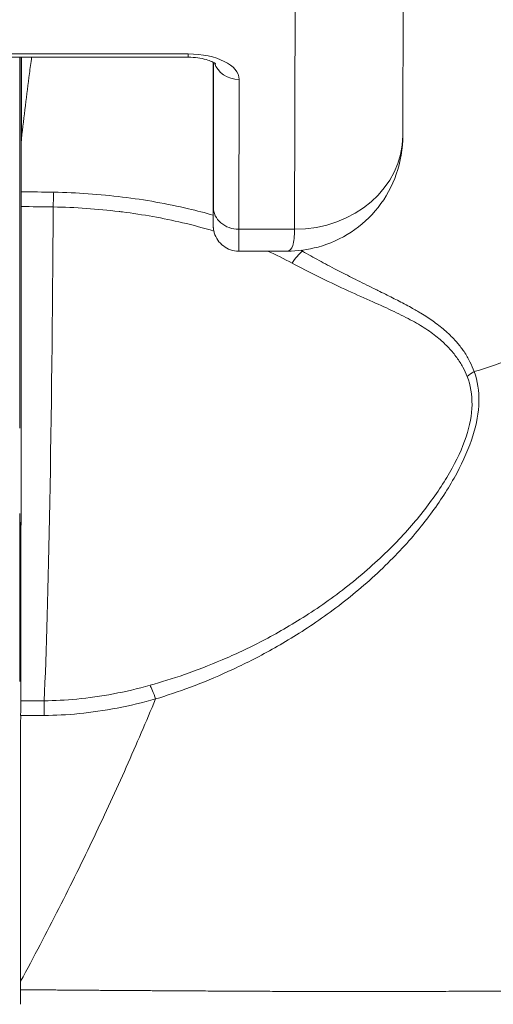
# Model space of a CAD drawing. Header units: inches. Extents: x 1 to 178, y 1 to 113.
# Tile 10 of 66: x 62.701 to 63.045, y 18.779 to 19.494. Entities that reach past the tile are written whole.
import ezdxf

# ---------------------------------------------------------------- set-up
doc = ezdxf.new("R2010")
doc.units = ezdxf.units.IN
doc.header["$LTSCALE"] = 10.666667
doc.header["$MEASUREMENT"] = 0
for name, color, linetype, lineweight in [('Dimension (ANSI)', 7, 'Continuous', 13), ('Visible (ANSI)', 7, 'Continuous', 13), ('Visible Narrow (ANSI)', 7, 'Continuous', 18)]:
    doc.layers.add(name, color=color, linetype=linetype, lineweight=lineweight)
doc.styles.add('Note Text (ANSI)', font='RomanS.shx')
doc.dimstyles.new('Default (ANSI)', dxfattribs={"dimscale": 10.666667, "dimtxt": 0.12, "dimasz": 0.098425, "dimexe": 0.125, "dimexo": 0.0625, "dimgap": 0.031496, "dimtad": 0, "dimtih": 1, "dimtoh": 1, "dimrnd": 1e-08, "dimzin": 0, "dimdsep": 46, "dimtxsty": 'Note Text (ANSI)', "dimcen": 0.09, "dimdle": 0.393701, "dimclrd": 256, "dimclre": 256, "dimclrt": 256, "dimadec": 0, "dimazin": 0, "dimtfac": 1, "dimtofl": 0, "dimtmove": 0, "dimatfit": 3, "dimfxl": 1, "dimtolj": 1, "dimtzin": 4, "dimlwd": -1, "dimlwe": -1, "dimarcsym": 0})

# ---------------------------------------------------------------- blocks, each defined once
blk = doc.blocks.new('*D10')
at = {"layer": 'Defpoints', "color": 0, "transparency": 16777216}
for p in [(64.70296, 21.83275), (40.82796, 17.94565), (64.70296, 17.94565)]:
    blk.add_point(p, dxfattribs=at)
at = {"layer": 'Dimension (ANSI)', "transparency": 16777216}
for p, q in [((40.82796, 18.61232), (40.82796, 23.16609)), ((64.70296, 18.61232), (64.70296, 23.16609)), ((41.87782, 21.83275), (49.8695, 21.83275)), ((63.65309, 21.83275), (55.66141, 21.83275))]:
    blk.add_line(p, q, dxfattribs=at)
for points in [[(41.87782, 22.00773), (41.87782, 21.65777), (40.82796, 21.83275)], [(63.65309, 22.00773), (63.65309, 21.65777), (64.70296, 21.83275)]]:
    blk.add_solid(points, dxfattribs=at)
at = {"layer": 'Dimension (ANSI)', "transparency": 16777216, "insert": (50.20546, 22.47275), "char_height": 1.28, "attachment_point": 1, "style": 'Note Text (ANSI)'}
blk.add_mtext('\\A1;23.87', dxfattribs=at)
blk = doc.blocks.new('*D11')
at = {"layer": 'Defpoints', "color": 0, "transparency": 16777216}
for p in [(64.70296, 21.83275), (64.70296, 17.94565), (64.82796, 17.02816)]:
    blk.add_point(p, dxfattribs=at)
at = {"layer": 'Dimension (ANSI)', "transparency": 16777216}
for p, q in [((64.70296, 18.61232), (64.70296, 23.16609)), ((64.82796, 17.69482), (64.82796, 23.16609)), ((63.65309, 21.83275), (62.60322, 21.83275)), ((65.87782, 21.83275), (66.92769, 21.83275))]:
    blk.add_line(p, q, dxfattribs=at)
for points in [[(63.65309, 22.00773), (63.65309, 21.65777), (64.70296, 21.83275)], [(65.87782, 22.00773), (65.87782, 21.65777), (64.82796, 21.83275)]]:
    blk.add_solid(points, dxfattribs=at)
at = {"layer": 'Dimension (ANSI)', "transparency": 16777216, "insert": (67.26365, 22.47275), "char_height": 1.28, "attachment_point": 1, "style": 'Note Text (ANSI)'}
blk.add_mtext('\\A1;0.13', dxfattribs=at)

msp = doc.modelspace()

# ---------------------------------------------------------------- linework, layer by layer
at = {"layer": 'Visible (ANSI)'}
for p, q in [((62.97959, 19.58712), (62.9792, 19.40995)), ((62.63385, 19.46682), (62.82322, 19.46682)), ((62.84127, 19.3944), (62.84122, 19.46259)), ((62.89516, 19.32611), (62.85988, 19.32611))]:
    msp.add_line(p, q, dxfattribs=at)
for centre, major_axis, ratio, start_param, end_param in [((62.70314, 18.02431), (0.00005, -1.68494), 0.001294, 3.751549, 3.788225), ((62.74444, 19.40352), (-0.04252, 0.00336), 0.669773, 6.258798, 6.334759), ((62.70181, 19.35306), (0, 0.02008), 0.001274, 0.646638, 1.302711), ((62.70111, 19.50438), (0, 0.55118), 0.001274, 3.554684, 4.444304), ((62.93314, 19.07452), (0, 0.06102), 0.001274, 1.508926, 1.509277), ((62.7014, 18.98117), (0, 0.02008), 0.001278, 0.413091, 1.177333)]:
    msp.add_ellipse(centre, major_axis=major_axis, ratio=ratio, start_param=start_param, end_param=end_param, dxfattribs=at)
msp.add_ellipse((62.70086, 19.07452), major_axis=(0, -0.06102), ratio=0.001274, dxfattribs=at)
for points, knots in [([(62.70933, 19.46682), (62.70881, 19.46291), (62.70829, 19.45895), (62.70581, 19.43978), (62.70388, 19.42398), (62.70198, 19.40757)], [-0.2772129, -0.2772129, -0.2772129, -0.2772129, -0.2194374, -0.2194374, -0.000001, -0.000001, -0.000001, -0.000001]), ([(62.82322, 19.46682), (62.82557, 19.46682), (62.82792, 19.46666), (62.8323, 19.46609), (62.83434, 19.46568), (62.83779, 19.46474), (62.83923, 19.46421), (62.84136, 19.46325), (62.84212, 19.46281), (62.843, 19.46221), (62.8432, 19.46202), (62.8432, 19.46202)], [1.570796, 1.570796, 1.570796, 1.570796, 1.825106, 1.825106, 2.073301, 2.073301, 2.30349, 2.30349, 2.50749, 2.50749, 2.681745, 2.681745, 2.681745, 2.681745]), ([(62.9792, 19.41), (62.97918, 19.40055), (62.97759, 19.39094), (62.97145, 19.37332), (62.96693, 19.36503), (62.95575, 19.35086), (62.94904, 19.34472), (62.93426, 19.33503), (62.92603, 19.33136), (62.91026, 19.32709), (62.90264, 19.3261), (62.89513, 19.32609)], [0, 0, 0, 0, 0.0731439, 0.0731439, 0.1436614, 0.1436614, 0.211738, 0.211738, 0.2795476, 0.2795476, 0.3380314, 0.3380314, 0.3380314, 0.3380314]), ([(62.85988, 19.32611), (62.85788, 19.32611), (62.85585, 19.32644), (62.8521, 19.32771), (62.85031, 19.32865), (62.84718, 19.33102), (62.84578, 19.33247), (62.84354, 19.3357), (62.84268, 19.33752), (62.84186, 19.3403), (62.84166, 19.34124), (62.84152, 19.34231), (62.84149, 19.3425), (62.84146, 19.34282), (62.84145, 19.34296), (62.84142, 19.34326), (62.84141, 19.34341), (62.8414, 19.34366), (62.84139, 19.34375), (62.84138, 19.34397), (62.84138, 19.34406), (62.84137, 19.34432), (62.84137, 19.34444), (62.84136, 19.34495), (62.84136, 19.34536), (62.84134, 19.3477), (62.84133, 19.35086), (62.84131, 19.36025), (62.84129, 19.36687), (62.84128, 19.38058), (62.84127, 19.38726), (62.84127, 19.3944)], [0, 0, 0, 0, 0.0152437, 0.0152437, 0.0302108, 0.0302108, 0.0451875, 0.0451875, 0.0601581, 0.0601581, 0.0673092, 0.0673092, 0.0689264, 0.0689264, 0.0702228, 0.0702228, 0.0721464, 0.0721464, 0.074147, 0.074147, 0.0775296, 0.0775296, 0.0857864, 0.0857864, 0.110542, 0.110542, 0.1855583, 0.1855583, 0.2684918, 0.2684918, 0.3313559, 0.3313559, 0.3313559, 0.3313559]), ([(62.70138, 18.98887), (62.70136, 18.95812), (62.70135, 18.92645), (62.70132, 18.8619), (62.70132, 18.82904), (62.70131, 18.79594)], [0.0000013, 0.0000013, 0.0000013, 0.0000013, 0.2536657, 0.2536657, 0.5072735, 0.5072735, 0.5072735, 0.5072735]), ([(62.70131, 18.79594), (62.70131, 18.79493), (62.70131, 18.79391), (62.70131, 18.79189), (62.70131, 18.79087), (62.70131, 18.78986)], [0.00000008, 0.00000008, 0.00000008, 0.00000008, 0.00775583, 0.00775583, 0.01552726, 0.01552726, 0.01552726, 0.01552726]), ([(62.7013, 18.77925), (62.7013, 18.77925), (62.7013, 18.77951), (62.7013, 18.78054), (62.70131, 18.78134), (62.70131, 18.78339), (62.70131, 18.78463), (62.70131, 18.78723), (62.70131, 18.78853), (62.70131, 18.78986)], [-0.04419134, -0.04419134, -0.04419134, -0.04419134, -0.03334324, -0.03334324, -0.02186875, -0.02186875, -0.01019415, -0.01019415, 0, 0, 0, 0])]:
    msp.add_open_spline(points, degree=3, knots=knots, dxfattribs=at)
msp.add_open_spline([(62.84122, 19.46259), (62.84121, 19.46283), (62.84121, 19.46306), (62.84121, 19.46329)], degree=3, dxfattribs=at)
at = {"layer": 'Visible Narrow (ANSI)'}
for p, q in [((62.9009, 19.5191), (62.90051, 19.34194)), ((62.63386, 19.4693), (62.82323, 19.4693)), ((62.70186, 19.4054), (62.70186, 19.46682)), ((62.70198, 19.40757), (62.70198, 19.46682)), ((62.84127, 19.39442), (62.84122, 19.46261)), ((62.84167, 19.46305), (62.84144, 19.35796)), ((62.86019, 19.45079), (62.85995, 19.34193)), ((62.90051, 19.34194), (62.85995, 19.34193)), ((62.94029, 19.30782), (62.94029, 19.30782)), ((62.94029, 19.29695), (62.94029, 19.29695)), ((62.94029, 19.0839), (62.94029, 19.08386))]:
    msp.add_line(p, q, dxfattribs=at)
for centre, major_axis, ratio, start_param, end_param in [((62.70189, 19.19745), (0, -0.97244), 0.001274, 4.431718, 4.712389), ((62.82322, 19.48532), (0, -0.0185), 0.001274, 0, 0.523599), ((62.82319, 19.45079), (0.03701, 0.00003), 0.5, 6.281715, 7.852511), ((62.84063, 19.19745), (0, 0.53032), 0.001274, 5.235988, 5.237476), ((62.86018, 19.46682), (-0.0185, 0.00004), 0.866025, 0.264148, 1.573343), ((62.90045, 19.41013), (0.07874, -0.00017), 0.866009, 4.714951, 6.283138), ((62.84138, 19.44422), (0, -0.09961), 0.001274, 5.235988, 6.806784), ((62.70106, 18.92476), (-0.73689, -0.00071), 0.602967, 4.678755, 4.710813), ((62.72543, 19.35283), (-0.00038, -0.02008), 0.026519, 3.788714, 4.444351), ((62.70103, 18.91583), (-0.74116, -0.0007), 0.597102, 4.679452, 4.710803), ((62.71371, 19.50438), (0, 0.55118), 0.021273, 3.555085, 4.443895), ((62.85994, 19.35796), (-0.0185, 0.00004), 0.866025, 0.002546, 1.573343), ((62.85988, 19.44422), (0, -0.11811), 0.001274, 0, 0.523599), ((62.90633, 19.31053), (-0.00952, -0.01768), 0.50087, 3.965055, 4.594582), ((63.0391, 19.22527), (-0.01866, -0.00742), 0.770037, 4.837483, 5.154827), ((62.79948, 18.99288), (-0.00536, 0.01935), 0.114515, 5.10919, 5.871249), ((62.70207, 20.43978), (1.53271, 0.00539), 0.939653, 4.708643, 4.719756), ((62.71859, 18.98126), (-0.00022, 0.02008), 0.003159, 5.105978, 5.869781), ((62.70208, 20.31953), (1.44017, 0.00445), 0.923958, 4.709046, 4.720985)]:
    msp.add_ellipse(centre, major_axis=major_axis, ratio=ratio, start_param=start_param, end_param=end_param, dxfattribs=at)
for points, knots in [([(63.26814, 19.49411), (63.26817, 19.47942), (63.26648, 19.46402), (63.26296, 19.44884), (63.25944, 19.43366), (63.25414, 19.41871), (63.24713, 19.40413), (63.24011, 19.38955), (63.23134, 19.37536), (63.22097, 19.36176), (63.2106, 19.34816), (63.1986, 19.33516), (63.18515, 19.32296), (63.1717, 19.31075), (63.1568, 19.29933), (63.14067, 19.28888), (63.12454, 19.27843), (63.1072, 19.26893), (63.08882, 19.26048), (63.07043, 19.25204), (63.051, 19.24467), (63.03111, 19.2386)], [0, 0, 0, 0, 0.1428571, 0.1428571, 0.1428571, 0.2857143, 0.2857143, 0.2857143, 0.4285714, 0.4285714, 0.4285714, 0.5714286, 0.5714286, 0.5714286, 0.7142857, 0.7142857, 0.7142857, 0.8571429, 0.8571429, 0.8571429, 1, 1, 1, 1]), ([(62.84132, 19.35217), (62.83544, 19.35385), (62.82943, 19.35542), (62.82332, 19.35686), (62.80785, 19.36051), (62.79171, 19.36336), (62.77531, 19.36536), (62.7589, 19.36737), (62.74222, 19.36853), (62.72541, 19.36886)], [0.4012756, 0.4012756, 0.4012756, 0.4012756, 0.5, 0.5, 0.5, 0.75, 0.75, 0.75, 1, 1, 1, 1]), ([(62.84181, 19.34063), (62.8344, 19.34287), (62.82678, 19.34491), (62.81898, 19.34673), (62.80492, 19.35002), (62.79026, 19.35263), (62.77537, 19.35453), (62.77454, 19.35463), (62.7737, 19.35473), (62.77287, 19.35484), (62.75713, 19.35675), (62.74116, 19.35785), (62.72502, 19.35816)], [0.3685547, 0.3685547, 0.3685547, 0.3685547, 0.5, 0.5, 0.5, 0.7367672, 0.7367672, 0.7367672, 0.75, 0.75, 0.75, 1, 1, 1, 1]), ([(62.90051, 19.34193), (62.90049, 19.33699), (62.90006, 19.33294), (62.89912, 19.33015), (62.89825, 19.32755), (62.89694, 19.32612), (62.89517, 19.32611)], [0, 0, 0, 0, 0.1666667, 0.1666667, 0.1666667, 0.3225732, 0.3225732, 0.3225732, 0.3225732]), ([(63.03111, 19.2386), (63.03025, 19.24096), (63.02922, 19.24336), (63.02799, 19.24579), (63.02676, 19.24821), (63.02533, 19.25065), (63.02367, 19.25311), (63.02226, 19.25518), (63.02069, 19.25727), (63.01892, 19.25935), (63.01859, 19.25974), (63.01826, 19.26012), (63.01792, 19.26051), (63.01574, 19.26298), (63.01328, 19.26545), (63.0105, 19.2679), (63.00791, 19.2702), (63.00505, 19.27248), (63.00188, 19.27474), (63.00166, 19.2749), (63.00143, 19.27506), (63.00121, 19.27522), (62.99848, 19.27714), (62.99554, 19.27906), (62.99238, 19.28097), (62.99155, 19.28147), (62.99071, 19.28197), (62.98985, 19.28247), (62.9887, 19.28315), (62.98753, 19.28382), (62.98633, 19.28449), (62.9832, 19.28624), (62.9799, 19.288), (62.97643, 19.2898), (62.97492, 19.29058), (62.97337, 19.29137), (62.97179, 19.29216), (62.96836, 19.2939), (62.96477, 19.29567), (62.96098, 19.29754), (62.95997, 19.29804), (62.95895, 19.29854), (62.95791, 19.29906), (62.95362, 19.30117), (62.9491, 19.3034), (62.94445, 19.30573), (62.94408, 19.30592), (62.9437, 19.30611), (62.94333, 19.30629), (62.9394, 19.30826), (62.93537, 19.3103), (62.93136, 19.31238), (62.92906, 19.31356), (62.92677, 19.31476), (62.92451, 19.31596), (62.92241, 19.31707), (62.92033, 19.31819), (62.91827, 19.31931), (62.91422, 19.32152), (62.91024, 19.32375), (62.9063, 19.32605)], [0, 0, 0, 0, 0.090909, 0.090909, 0.090909, 0.181818, 0.181818, 0.181818, 0.258572, 0.258572, 0.258572, 0.272727, 0.272727, 0.272727, 0.363636, 0.363636, 0.363636, 0.448551, 0.448551, 0.448551, 0.454545, 0.454545, 0.454545, 0.526587, 0.526587, 0.526587, 0.545455, 0.545455, 0.545455, 0.570692, 0.570692, 0.570692, 0.636364, 0.636364, 0.636364, 0.665, 0.665, 0.665, 0.727273, 0.727273, 0.727273, 0.743854, 0.743854, 0.743854, 0.812664, 0.812664, 0.812664, 0.818182, 0.818182, 0.818182, 0.876021, 0.876021, 0.876021, 0.909091, 0.909091, 0.909091, 0.939767, 0.939767, 0.939767, 1, 1, 1, 1]), ([(63.02595, 19.23508), (63.02507, 19.23732), (63.02402, 19.23959), (63.02278, 19.24188), (63.02153, 19.24417), (63.02009, 19.24647), (63.01842, 19.24879), (63.01674, 19.25111), (63.01483, 19.25345), (63.01265, 19.25578), (63.01047, 19.2581), (63.00802, 19.26043), (63.00526, 19.26273), (63.00249, 19.26503), (62.99941, 19.26732), (62.99598, 19.26958), (62.99254, 19.27184), (62.98875, 19.27408), (62.98458, 19.27632), (62.98042, 19.27856), (62.97587, 19.2808), (62.97098, 19.28309), (62.96609, 19.28538), (62.96085, 19.28772), (62.95517, 19.29026), (62.94948, 19.2928), (62.94335, 19.29554), (62.93698, 19.29845), (62.93061, 19.30137), (62.924, 19.30448), (62.91756, 19.30763), (62.91111, 19.31079), (62.90484, 19.314), (62.89865, 19.31735)], [0, 0, 0, 0, 0.0909091, 0.0909091, 0.0909091, 0.1818182, 0.1818182, 0.1818182, 0.2727273, 0.2727273, 0.2727273, 0.3636364, 0.3636364, 0.3636364, 0.4545455, 0.4545455, 0.4545455, 0.5454545, 0.5454545, 0.5454545, 0.6363636, 0.6363636, 0.6363636, 0.7272727, 0.7272727, 0.7272727, 0.8181818, 0.8181818, 0.8181818, 0.9090909, 0.9090909, 0.9090909, 1, 1, 1, 1]), ([(62.79945, 19.00093), (62.80744, 19.00336), (62.81599, 19.00622), (62.82486, 19.00955), (62.83374, 19.01287), (62.84294, 19.01665), (62.85251, 19.02101), (62.86208, 19.02537), (62.87202, 19.0303), (62.88227, 19.03596), (62.89253, 19.04162), (62.90311, 19.048), (62.91401, 19.05535), (62.92491, 19.06271), (62.93613, 19.07104), (62.94692, 19.08011), (62.9577, 19.08918), (62.96805, 19.09899), (62.97706, 19.10856), (62.98608, 19.11813), (62.99375, 19.12746), (63.00056, 19.13678), (63.00738, 19.14609), (63.01333, 19.1554), (63.01833, 19.16472), (63.02332, 19.17403), (63.02737, 19.18334), (63.03012, 19.19205), (63.03286, 19.20077), (63.0343, 19.20889), (63.03447, 19.21663), (63.03465, 19.22438), (63.03357, 19.23174), (63.03111, 19.2386)], [0, 0, 0, 0, 0.0909091, 0.0909091, 0.0909091, 0.1818182, 0.1818182, 0.1818182, 0.2727273, 0.2727273, 0.2727273, 0.3636364, 0.3636364, 0.3636364, 0.4545455, 0.4545455, 0.4545455, 0.5454545, 0.5454545, 0.5454545, 0.6363636, 0.6363636, 0.6363636, 0.7272727, 0.7272727, 0.7272727, 0.8181818, 0.8181818, 0.8181818, 0.9090909, 0.9090909, 0.9090909, 1, 1, 1, 1]), ([(62.79546, 19.01086), (62.80345, 19.01309), (62.81178, 19.01568), (62.8205, 19.01871), (62.82923, 19.02174), (62.83834, 19.02523), (62.84781, 19.02927), (62.85727, 19.03331), (62.86709, 19.03789), (62.87723, 19.04318), (62.88738, 19.04846), (62.89786, 19.05443), (62.90866, 19.06135), (62.91947, 19.06826), (62.9306, 19.07612), (62.94133, 19.08469), (62.95206, 19.09326), (62.96239, 19.10254), (62.97141, 19.11164), (62.98043, 19.12073), (62.98818, 19.1296), (62.99511, 19.13849), (63.00203, 19.14737), (63.00809, 19.15628), (63.01321, 19.16517), (63.01833, 19.17405), (63.02243, 19.18292), (63.02518, 19.19122), (63.02794, 19.19951), (63.02935, 19.20722), (63.02948, 19.21451), (63.02961, 19.2218), (63.02846, 19.22868), (63.02595, 19.23508)], [0, 0, 0, 0, 0.090909, 0.090909, 0.090909, 0.181818, 0.181818, 0.181818, 0.272727, 0.272727, 0.272727, 0.363636, 0.363636, 0.363636, 0.454545, 0.454545, 0.454545, 0.545455, 0.545455, 0.545455, 0.636364, 0.636364, 0.636364, 0.727273, 0.727273, 0.727273, 0.818182, 0.818182, 0.818182, 0.909091, 0.909091, 0.909091, 1, 1, 1, 1]), ([(62.71842, 18.99965), (62.72614, 18.99973), (62.73385, 19.00011), (62.74227, 19.00091), (62.7507, 19.00171), (62.75983, 19.00297), (62.76875, 19.00464), (62.77768, 19.0063), (62.78641, 19.00833), (62.79546, 19.01086)], [0.0000001, 0.0000001, 0.0000001, 0.0000001, 0.3333333, 0.3333333, 0.3333333, 0.6666667, 0.6666667, 0.6666667, 1, 1, 1, 1]), ([(62.79945, 19.00093), (62.7927, 18.98471), (62.7856, 18.96822), (62.77814, 18.9515), (62.77069, 18.93478), (62.76288, 18.91783), (62.75473, 18.90071), (62.74657, 18.88359), (62.73806, 18.86629), (62.72916, 18.84882), (62.72027, 18.83135), (62.71098, 18.8137), (62.70131, 18.79594)], [0, 0, 0, 0, 0.25, 0.25, 0.25, 0.5, 0.5, 0.5, 0.75, 0.75, 0.75, 1, 1, 1, 1]), ([(62.71857, 18.98896), (62.72661, 18.98905), (62.73495, 18.98946), (62.74384, 18.99032), (62.75273, 18.99119), (62.76216, 18.99252), (62.77153, 18.9943), (62.7809, 18.99607), (62.7902, 18.99829), (62.79945, 19.00093)], [0, 0, 0, 0, 0.333333, 0.333333, 0.333333, 0.666667, 0.666667, 0.666667, 1, 1, 1, 1]), ([(62.70131, 18.78986), (62.70176, 18.78985), (62.70222, 18.78985), (62.70268, 18.78985), (62.70389, 18.78984), (62.70515, 18.78983), (62.70645, 18.78982), (62.70697, 18.78981), (62.7075, 18.78981), (62.70805, 18.7898), (62.70935, 18.78979), (62.7107, 18.78978), (62.71209, 18.78977), (62.71269, 18.78976), (62.7133, 18.78976), (62.71391, 18.78975), (62.7153, 18.78974), (62.71673, 18.78973), (62.71819, 18.78972), (62.71887, 18.78971), (62.71955, 18.78971), (62.72024, 18.7897), (62.7217, 18.78969), (62.72319, 18.78968), (62.72472, 18.78966), (62.72547, 18.78966), (62.72623, 18.78965), (62.727, 18.78964), (62.72852, 18.78963), (62.73006, 18.78962), (62.73163, 18.78961), (62.73246, 18.7896), (62.7333, 18.78959), (62.73415, 18.78959), (62.73571, 18.78957), (62.7373, 18.78956), (62.73892, 18.78955), (62.73983, 18.78954), (62.74075, 18.78953), (62.74168, 18.78953), (62.74329, 18.78951), (62.74494, 18.7895), (62.74661, 18.78949), (62.74761, 18.78948), (62.74863, 18.78947), (62.74966, 18.78947), (62.75133, 18.78945), (62.75304, 18.78944), (62.75479, 18.78943), (62.7559, 18.78942), (62.75703, 18.78941), (62.75818, 18.7894), (62.75993, 18.78939), (62.76172, 18.78938), (62.76356, 18.78936), (62.7648, 18.78935), (62.76606, 18.78935), (62.76734, 18.78934), (62.76919, 18.78932), (62.77108, 18.78931), (62.77301, 18.7893), (62.7744, 18.78929), (62.77582, 18.78928), (62.77726, 18.78927), (62.77921, 18.78926), (62.78121, 18.78924), (62.78326, 18.78923), (62.78482, 18.78922), (62.78641, 18.78921), (62.78803, 18.7892), (62.7901, 18.78919), (62.79221, 18.78917), (62.79439, 18.78916), (62.79614, 18.78915), (62.79793, 18.78914), (62.79976, 18.78912), (62.80196, 18.78911), (62.80421, 18.7891), (62.80652, 18.78908), (62.80849, 18.78907), (62.81051, 18.78906), (62.81256, 18.78905), (62.81489, 18.78903), (62.81727, 18.78902), (62.81969, 18.789), (62.8219, 18.78899), (62.82414, 18.78898), (62.82644, 18.78896), (62.82887, 18.78895), (62.83136, 18.78894), (62.83393, 18.78892), (62.83639, 18.78891), (62.83892, 18.78889), (62.84152, 18.78888), (62.84421, 18.78887), (62.84696, 18.78885), (62.84977, 18.78884), (62.85261, 18.78882), (62.8555, 18.7888), (62.85839, 18.78879), (62.86113, 18.78877), (62.86386, 18.78876), (62.86654, 18.78875), (62.86947, 18.78873), (62.87234, 18.78872), (62.87516, 18.7887), (62.87765, 18.78869), (62.8801, 18.78868), (62.88251, 18.78867), (62.88527, 18.78865), (62.88796, 18.78864), (62.89061, 18.78863), (62.89287, 18.78862), (62.89509, 18.78861), (62.89729, 18.7886), (62.89995, 18.78859), (62.90259, 18.78858), (62.9052, 18.78857), (62.90729, 18.78857), (62.90936, 18.78856), (62.91143, 18.78855), (62.9141, 18.78855), (62.91675, 18.78854), (62.91942, 18.78854), (62.92143, 18.78853), (62.92344, 18.78853), (62.92548, 18.78853), (62.92824, 18.78852), (62.93104, 18.78852), (62.93389, 18.78852), (62.93591, 18.78852), (62.93796, 18.78852), (62.94005, 18.78852), (62.94306, 18.78852), (62.94614, 18.78852), (62.94932, 18.78852), (62.95144, 18.78853), (62.95361, 18.78853), (62.95582, 18.78853), (62.95921, 18.78854), (62.96272, 18.78854), (62.96634, 18.78855), (62.96862, 18.78855), (62.97095, 18.78856), (62.97333, 18.78856), (62.97721, 18.78857), (62.98122, 18.78858), (62.98537, 18.78859), (62.98782, 18.78859), (62.99032, 18.7886), (62.99287, 18.78861), (62.99729, 18.78862), (63.00186, 18.78863), (63.00658, 18.78865), (63.0092, 18.78866), (63.01187, 18.78867), (63.01458, 18.78868), (63.01959, 18.78869), (63.02476, 18.78871), (63.03011, 18.78874), (63.03289, 18.78875), (63.03572, 18.78876), (63.03861, 18.78877), (63.04425, 18.7888), (63.0501, 18.78883), (63.05607, 18.78886), (63.059, 18.78888), (63.06197, 18.78889), (63.06496, 18.78891), (63.07124, 18.78894), (63.07762, 18.78897), (63.08389, 18.78901), (63.08668, 18.78902), (63.08945, 18.78904), (63.09218, 18.78905), (63.09841, 18.78908), (63.10444, 18.78911), (63.11035, 18.78914), (63.11287, 18.78915), (63.11537, 18.78916), (63.11785, 18.78917), (63.1238, 18.78919), (63.12966, 18.78922), (63.13543, 18.78924), (63.13771, 18.78925), (63.13997, 18.78926), (63.14222, 18.78926), (63.14803, 18.78929), (63.15374, 18.78931), (63.15937, 18.78933), (63.16144, 18.78933), (63.1635, 18.78934), (63.16555, 18.78935), (63.17124, 18.78937), (63.17685, 18.78939), (63.18243, 18.78942), (63.18433, 18.78943), (63.18622, 18.78943), (63.18811, 18.78944), (63.19377, 18.78947), (63.1994, 18.78949), (63.20506, 18.78952), (63.20685, 18.78953), (63.20864, 18.78953), (63.21044, 18.78954), (63.21625, 18.78957), (63.22211, 18.7896), (63.22807, 18.78963), (63.2298, 18.78964), (63.23154, 18.78965), (63.23329, 18.78966), (63.23942, 18.78969), (63.24566, 18.78973), (63.25206, 18.78977), (63.25378, 18.78978), (63.2555, 18.78979), (63.25724, 18.7898), (63.26386, 18.78984), (63.27065, 18.78989), (63.27741, 18.78994), (63.27904, 18.78995), (63.28067, 18.78996), (63.2823, 18.78997), (63.28916, 18.79002), (63.29594, 18.79007), (63.30245, 18.79012), (63.30387, 18.79014), (63.30528, 18.79015), (63.30667, 18.79016), (63.31316, 18.79021), (63.31934, 18.79026), (63.32526, 18.79032), (63.32644, 18.79033), (63.32761, 18.79034), (63.32877, 18.79035), (63.3347, 18.7904), (63.34037, 18.79046), (63.34577, 18.79051), (63.34673, 18.79052), (63.34768, 18.79053), (63.34863, 18.79054), (63.35402, 18.79059), (63.35912, 18.79065), (63.36395, 18.7907), (63.36471, 18.79071), (63.36547, 18.79072), (63.36622, 18.79072), (63.37104, 18.79078), (63.37557, 18.79083), (63.37982, 18.79088), (63.38041, 18.79089), (63.38099, 18.7909), (63.38157, 18.79091), (63.38581, 18.79096), (63.38975, 18.79101), (63.39342, 18.79106), (63.39386, 18.79107), (63.3943, 18.79108), (63.39473, 18.79108), (63.3984, 18.79113), (63.40178, 18.79118), (63.4048, 18.79123), (63.40511, 18.79124), (63.40541, 18.79124), (63.40571, 18.79125), (63.40869, 18.79129), (63.41129, 18.79134), (63.41365, 18.79138), (63.41385, 18.79139), (63.41405, 18.79139), (63.41425, 18.79139), (63.4166, 18.79144), (63.4187, 18.79148), (63.42067, 18.79152), (63.4208, 18.79152), (63.42094, 18.79152), (63.42107, 18.79153), (63.42304, 18.79157), (63.42487, 18.79161), (63.42653, 18.79165), (63.42661, 18.79166), (63.4267, 18.79166), (63.42678, 18.79166), (63.42844, 18.7917), (63.42993, 18.79175), (63.43123, 18.79179), (63.43128, 18.79179), (63.43132, 18.79179), (63.43137, 18.79179), (63.43268, 18.79183), (63.4338, 18.79188), (63.43474, 18.79192), (63.43476, 18.79192), (63.43477, 18.79192), (63.43479, 18.79192), (63.43573, 18.79196), (63.43646, 18.79201), (63.43695, 18.79205), (63.43745, 18.79209), (63.43771, 18.79213), (63.43777, 18.79217)], [0, 0, 0, 0, 0.005434, 0.005434, 0.005434, 0.019608, 0.019608, 0.019608, 0.025347, 0.025347, 0.025347, 0.039216, 0.039216, 0.039216, 0.045238, 0.045238, 0.045238, 0.058824, 0.058824, 0.058824, 0.065135, 0.065135, 0.065135, 0.078431, 0.078431, 0.078431, 0.08503, 0.08503, 0.08503, 0.098039, 0.098039, 0.098039, 0.104931, 0.104931, 0.104931, 0.117647, 0.117647, 0.117647, 0.124825, 0.124825, 0.124825, 0.137255, 0.137255, 0.137255, 0.144716, 0.144716, 0.144716, 0.156863, 0.156863, 0.156863, 0.164611, 0.164611, 0.164611, 0.176471, 0.176471, 0.176471, 0.184505, 0.184505, 0.184505, 0.196078, 0.196078, 0.196078, 0.204399, 0.204399, 0.204399, 0.215686, 0.215686, 0.215686, 0.224295, 0.224295, 0.224295, 0.235294, 0.235294, 0.235294, 0.244183, 0.244183, 0.244183, 0.254902, 0.254902, 0.254902, 0.264077, 0.264077, 0.264077, 0.27451, 0.27451, 0.27451, 0.28403, 0.28403, 0.28403, 0.294118, 0.294118, 0.294118, 0.303745, 0.303745, 0.303745, 0.313725, 0.313725, 0.313725, 0.323806, 0.323806, 0.323806, 0.333333, 0.333333, 0.333333, 0.343724, 0.343724, 0.343724, 0.352941, 0.352941, 0.352941, 0.363542, 0.363542, 0.363542, 0.372549, 0.372549, 0.372549, 0.383456, 0.383456, 0.383456, 0.392157, 0.392157, 0.392157, 0.403342, 0.403342, 0.403342, 0.411765, 0.411765, 0.411765, 0.423233, 0.423233, 0.423233, 0.431373, 0.431373, 0.431373, 0.44312, 0.44312, 0.44312, 0.45098, 0.45098, 0.45098, 0.46302, 0.46302, 0.46302, 0.470588, 0.470588, 0.470588, 0.482921, 0.482921, 0.482921, 0.490196, 0.490196, 0.490196, 0.502816, 0.502816, 0.502816, 0.509804, 0.509804, 0.509804, 0.522705, 0.522705, 0.522705, 0.529412, 0.529412, 0.529412, 0.542557, 0.542557, 0.542557, 0.54902, 0.54902, 0.54902, 0.562593, 0.562593, 0.562593, 0.568627, 0.568627, 0.568627, 0.58238, 0.58238, 0.58238, 0.588235, 0.588235, 0.588235, 0.602292, 0.602292, 0.602292, 0.607843, 0.607843, 0.607843, 0.622184, 0.622184, 0.622184, 0.627451, 0.627451, 0.627451, 0.642076, 0.642076, 0.642076, 0.647059, 0.647059, 0.647059, 0.661961, 0.661961, 0.661961, 0.666667, 0.666667, 0.666667, 0.681858, 0.681858, 0.681858, 0.686275, 0.686275, 0.686275, 0.701739, 0.701739, 0.701739, 0.705882, 0.705882, 0.705882, 0.721677, 0.721677, 0.721677, 0.72549, 0.72549, 0.72549, 0.741581, 0.741581, 0.741581, 0.745098, 0.745098, 0.745098, 0.761443, 0.761443, 0.761443, 0.764706, 0.764706, 0.764706, 0.781345, 0.781345, 0.781345, 0.784314, 0.784314, 0.784314, 0.801238, 0.801238, 0.801238, 0.803922, 0.803922, 0.803922, 0.821131, 0.821131, 0.821131, 0.823529, 0.823529, 0.823529, 0.841031, 0.841031, 0.841031, 0.843137, 0.843137, 0.843137, 0.860935, 0.860935, 0.860935, 0.862745, 0.862745, 0.862745, 0.8808, 0.8808, 0.8808, 0.882353, 0.882353, 0.882353, 0.900699, 0.900699, 0.900699, 0.901961, 0.901961, 0.901961, 0.920606, 0.920606, 0.920606, 0.921569, 0.921569, 0.921569, 0.940498, 0.940498, 0.940498, 0.941176, 0.941176, 0.941176, 0.960396, 0.960396, 0.960396, 0.960784, 0.960784, 0.960784, 0.98029, 0.98029, 0.98029, 1, 1, 1, 1])]:
    msp.add_open_spline(points, degree=3, knots=knots, dxfattribs=at)
for points in [[(62.89865, 19.31735), (62.89296, 19.32043), (62.88705, 19.32335), (62.88092, 19.32611)], [(62.9063, 19.32605), (62.90592, 19.32626), (62.90553, 19.32647), (62.90514, 19.32668)], [(62.90654, 19.32685), (62.90646, 19.32658), (62.90638, 19.32632), (62.9063, 19.32605)], [(62.74323, 19.001), (62.74323, 19.001), (62.74323, 19.001), (62.74323, 19.001)], [(62.74325, 18.99027), (62.74325, 18.99027), (62.74325, 18.99027), (62.74325, 18.99027)], [(62.74357, 18.87764), (62.74357, 18.87764), (62.74357, 18.87764), (62.74357, 18.87764)]]:
    msp.add_open_spline(points, degree=3, dxfattribs=at)

# ---------------------------------------------------------------- dimensions: what is measured, and where the dimension line sits
at = {"layer": 'Dimension (ANSI)'}
for p1, picture, middle in [((40.827956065, 17.9456517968), '*D10', (52.765456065, 21.8327518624)), ((64.827956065, 17.0281557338), '*D11', (69.2141278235, 21.8327518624))]:
    dim = msp.add_linear_dim(base=(64.702956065, 21.8327518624), p1=p1, p2=(64.702956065, 17.9456517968), angle=180, dimstyle='Default (ANSI)', override={"dimtih": 0, "dimtoh": 0, "dimdec": 2, "dimtp": 0, "dimtm": 0, "dimtdec": 2, "dimatfit": 1}, dxfattribs=at)
    dim.commit()
    dim.dimension.update_dxf_attribs({"geometry": picture, "text_midpoint": middle, "dimtype": 160})

doc.saveas('drawing.dxf')
